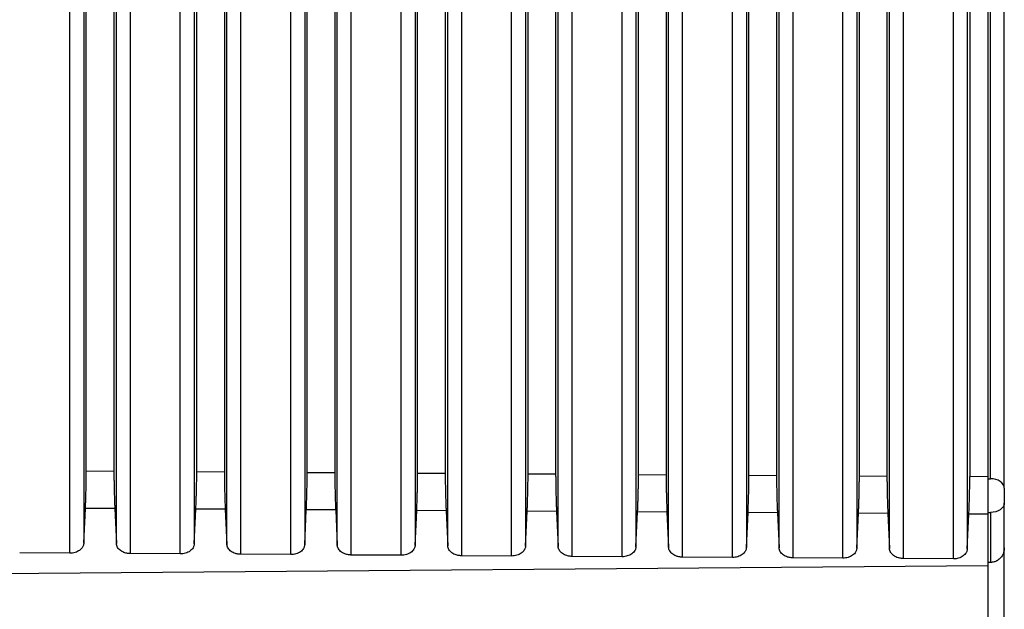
# Model space of a CAD drawing. Header units: millimetres. Extents: x -103 to 103, y 0 to 140.
# Tile 22 of 23: x 53 to 89, y 97 to 118. Entities that reach past the tile are written whole.
import ezdxf

# ---------------------------------------------------------------- set-up
doc = ezdxf.new("R2010")
doc.units = ezdxf.units.MM

msp = doc.modelspace()

# ---------------------------------------------------------------- linework, layer by layer
at = {"color": 7, "linetype": 'Continuous', "lineweight": 25}
for p, q in [((55.45, 101.62), (55.45, 139.32)), ((56.45, 139.312), (56.45, 101.613)), ((59.45, 101.594), (59.45, 139.286)), ((60.45, 139.277), (60.45, 101.588)), ((63.45, 101.568), (63.45, 139.251)), ((64.45, 139.242), (64.45, 101.562)), ((67.45, 101.543), (67.45, 139.216)), ((68.45, 139.207), (68.45, 101.536)), ((71.45, 101.517), (71.45, 139.181)), ((72.45, 139.172), (72.45, 101.511)), ((75.45, 101.492), (75.45, 139.146)), ((76.45, 139.137), (76.45, 101.485)), ((79.45, 101.466), (79.45, 139.111)), ((80.45, 139.102), (80.45, 101.46)), ((83.45, 101.441), (83.45, 139.076)), ((88.196, 101.339), (88.196, 133.499)), ((55.45, 101.62), (56.45, 101.613)), ((59.45, 101.594), (60.45, 101.588)), ((63.45, 101.568), (64.45, 101.562)), ((67.45, 101.543), (68.45, 101.536)), ((71.45, 101.517), (72.45, 101.511)), ((75.45, 101.492), (76.45, 101.485)), ((79.45, 101.466), (80.45, 101.46)), ((83.45, 101.441), (84.45, 101.434)), ((88.1, 101.411), (87.45, 101.415)), ((88.1, 101.338), (88.196, 101.339)), ((88.2, 101.339), (88.196, 101.339)), ((55.359, 99), (55.418, 100.265)), ((56.482, 100.258), (55.418, 100.265)), ((56.482, 100.258), (56.542, 98.986)), ((59.359, 98.975), (59.418, 100.239)), ((60.482, 100.232), (59.418, 100.239)), ((60.482, 100.232), (60.542, 98.961)), ((63.359, 98.949), (63.418, 100.214)), ((64.482, 100.207), (63.418, 100.214)), ((88.7, 98.831), (88.7, 100.453)), ((64.482, 100.207), (64.542, 98.935)), ((67.359, 98.924), (67.418, 100.188)), ((68.482, 100.181), (67.418, 100.188)), ((68.482, 100.181), (68.542, 98.909)), ((71.359, 98.898), (71.418, 100.162)), ((72.482, 100.156), (71.418, 100.162)), ((72.482, 100.156), (72.542, 98.884)), ((75.359, 98.872), (75.418, 100.137)), ((76.482, 100.13), (75.418, 100.137)), ((76.482, 100.13), (76.542, 98.858)), ((79.359, 98.847), (79.418, 100.111)), ((80.482, 100.104), (79.418, 100.111)), ((80.482, 100.104), (80.542, 98.833)), ((83.359, 98.821), (83.418, 100.086)), ((84.482, 100.079), (83.418, 100.086)), ((84.482, 100.079), (84.542, 98.807)), ((87.359, 98.796), (87.418, 100.06)), ((88.1, 100.056), (87.418, 100.06)), ((88.1, 100.119), (88.196, 100.118)), ((88.1, 100.056), (88.1, 98.195)), ((88.196, 100.118), (88.2, 100.118)), ((88.196, 100.118), (88.196, 98.304)), ((54.855, 98.64), (53.037, 98.652)), ((58.855, 98.615), (57.037, 98.626)), ((62.855, 98.589), (61.037, 98.601)), ((66.855, 98.564), (65.037, 98.575)), ((70.855, 98.538), (69.037, 98.55)), ((74.855, 98.512), (73.037, 98.524)), ((78.855, 98.487), (77.037, 98.499)), ((82.855, 98.461), (81.037, 98.473)), ((86.855, 98.436), (85.037, 98.447)), ((32.607, 97.753), (88.1, 98.195)), ((88.196, 98.304), (88.1, 98.305))]:
    msp.add_line(p, q, dxfattribs=at)
for points in [[(84.45, 133.601), (84.45, 123.415), (84.45, 112.677), (84.45, 101.434)], [(87.45, 133.581), (87.45, 123.396), (87.45, 112.657), (87.45, 101.415)], [(54.855, 98.64), (54.855, 110.124), (54.855, 121.083), (54.855, 131.464)], [(57.037, 131.45), (57.037, 121.069), (57.037, 110.11), (57.037, 98.626)], [(58.855, 98.615), (58.855, 110.099), (58.855, 121.057), (58.855, 131.438)], [(61.037, 131.424), (61.037, 121.043), (61.037, 110.085), (61.037, 98.601)], [(62.855, 98.589), (62.855, 110.073), (62.855, 121.031), (62.855, 131.412)], [(65.037, 131.398), (65.037, 121.017), (65.037, 110.059), (65.037, 98.575)], [(66.855, 98.564), (66.855, 110.047), (66.855, 121.005), (66.855, 131.386)], [(69.037, 131.371), (69.037, 120.991), (69.037, 110.033), (69.037, 98.55)], [(70.855, 98.538), (70.855, 110.021), (70.855, 120.979), (70.855, 131.359)], [(73.037, 131.345), (73.037, 120.965), (73.037, 110.007), (73.037, 98.524)], [(74.855, 98.512), (74.855, 109.995), (74.855, 120.953), (74.855, 131.333)], [(77.037, 131.319), (77.037, 120.939), (77.037, 109.981), (77.037, 98.499)], [(78.855, 98.487), (78.855, 109.97), (78.855, 120.927), (78.855, 131.307)], [(81.037, 131.293), (81.037, 120.913), (81.037, 109.956), (81.037, 98.473)], [(82.855, 98.461), (82.855, 109.944), (82.855, 120.901), (82.855, 131.281)], [(85.037, 131.266), (85.037, 120.887), (85.037, 109.93), (85.037, 98.447)], [(86.855, 98.436), (86.855, 109.918), (86.855, 120.875), (86.855, 131.254)], [(88.196, 98.304), (88.197, 98.304), (88.199, 98.304), (88.2, 98.304)]]:
    msp.add_open_spline(points, degree=3, dxfattribs=at)
for points, knots in [([(88.1, 133.577), (88.1, 133.091), (88.1, 132.119), (88.1, 130.652), (88.1, 129.178), (88.1, 127.696), (88.1, 126.208), (88.1, 124.712), (88.1, 123.209), (88.1, 121.699), (88.1, 120.181), (88.1, 118.657), (88.1, 117.125), (88.1, 115.586), (88.1, 114.04), (88.1, 112.487), (88.1, 110.926), (88.1, 109.358), (88.1, 107.783), (88.1, 106.201), (88.1, 104.612), (88.1, 103.016), (88.1, 101.946), (88.1, 101.411)], [0, 0, 0, 0, 0.04765, 0.0952906, 0.142923, 0.1905481, 0.2381668, 0.2857802, 0.3333891, 0.3809947, 0.4285978, 0.4761994, 0.5238006, 0.5714022, 0.6190053, 0.6666109, 0.7142198, 0.7618332, 0.8094519, 0.857077, 0.9047094, 0.95235, 1, 1, 1, 1]), ([(88.7, 100.996), (88.7, 101.506), (88.7, 102.526), (88.7, 104.047), (88.7, 105.563), (88.7, 107.072), (88.7, 108.575), (88.7, 110.071), (88.7, 111.561), (88.7, 113.045), (88.7, 114.522), (88.7, 115.993), (88.7, 117.864), (88.7, 120.127), (88.7, 122.773), (88.7, 125.396), (88.7, 127.996), (88.7, 130.574), (88.7, 132.273), (88.7, 133.123)], [0, 0, 0, 0, 0.045462, 0.090922, 0.136381, 0.181838, 0.227294, 0.272749, 0.318202, 0.363654, 0.409104, 0.454553, 0.5, 0.583369, 0.666724, 0.750064, 0.833391, 0.916702, 1, 1, 1, 1]), ([(55.359, 131.827), (55.359, 131.333), (55.359, 130.344), (55.359, 128.85), (55.359, 127.349), (55.359, 125.84), (55.359, 124.323), (55.359, 122.798), (55.359, 121.265), (55.359, 119.724), (55.359, 118.176), (55.359, 116.619), (55.359, 115.055), (55.359, 113.484), (55.359, 111.904), (55.359, 110.317), (55.359, 108.723), (55.359, 107.121), (55.359, 105.512), (55.359, 103.895), (55.359, 102.271), (55.359, 100.64), (55.359, 99.547), (55.359, 99)], [0, 0, 0, 0, 0.047547, 0.095105, 0.142672, 0.190249, 0.237835, 0.285428, 0.33303, 0.380639, 0.428255, 0.475877, 0.523506, 0.571139, 0.618777, 0.66642, 0.714067, 0.761717, 0.80937, 0.857025, 0.904682, 0.952341, 1, 1, 1, 1]), ([(56.542, 98.986), (56.542, 99.533), (56.542, 100.626), (56.542, 102.257), (56.542, 103.881), (56.542, 105.498), (56.542, 107.107), (56.542, 108.709), (56.542, 110.303), (56.542, 111.89), (56.542, 113.47), (56.542, 115.041), (56.542, 116.605), (56.542, 118.162), (56.542, 119.71), (56.542, 121.251), (56.542, 122.784), (56.542, 124.309), (56.542, 125.826), (56.542, 127.335), (56.542, 128.836), (56.542, 130.329), (56.542, 131.318), (56.542, 131.813)], [0, 0, 0, 0, 0.047659, 0.095318, 0.142975, 0.19063, 0.238283, 0.285933, 0.33358, 0.381223, 0.428861, 0.476495, 0.524123, 0.571745, 0.619361, 0.66697, 0.714572, 0.762166, 0.809751, 0.857328, 0.904895, 0.952453, 1, 1, 1, 1]), ([(59.359, 131.801), (59.359, 131.307), (59.359, 130.318), (59.359, 128.824), (59.359, 127.323), (59.359, 125.814), (59.359, 124.297), (59.359, 122.772), (59.359, 121.239), (59.359, 119.698), (59.359, 118.15), (59.359, 116.594), (59.359, 115.03), (59.359, 113.458), (59.359, 111.879), (59.359, 110.292), (59.359, 108.697), (59.359, 107.095), (59.359, 105.486), (59.359, 103.87), (59.359, 102.245), (59.359, 100.615), (59.359, 99.521), (59.359, 98.975)], [0, 0, 0, 0, 0.0475473, 0.0951049, 0.1426723, 0.1902491, 0.2378346, 0.2854285, 0.3330302, 0.3806393, 0.4282552, 0.4758775, 0.5235056, 0.5711391, 0.6187775, 0.6664202, 0.7140668, 0.7617168, 0.8093697, 0.8570249, 0.9046821, 0.9523406, 1, 1, 1, 1]), ([(60.542, 98.961), (60.542, 99.507), (60.542, 100.601), (60.542, 102.231), (60.542, 103.855), (60.542, 105.472), (60.542, 107.081), (60.542, 108.683), (60.542, 110.278), (60.542, 111.864), (60.542, 113.444), (60.542, 115.015), (60.542, 116.579), (60.542, 118.136), (60.542, 119.684), (60.542, 121.225), (60.542, 122.758), (60.542, 124.283), (60.542, 125.8), (60.542, 127.309), (60.542, 128.81), (60.542, 130.303), (60.542, 131.292), (60.542, 131.787)], [0, 0, 0, 0, 0.047659, 0.095318, 0.142975, 0.19063, 0.238283, 0.285933, 0.33358, 0.381223, 0.428861, 0.476495, 0.524123, 0.571745, 0.619361, 0.66697, 0.714572, 0.762166, 0.809751, 0.857328, 0.904895, 0.952453, 1, 1, 1, 1]), ([(63.359, 131.775), (63.359, 131.28), (63.359, 130.291), (63.359, 128.798), (63.359, 127.297), (63.359, 125.788), (63.359, 124.271), (63.359, 122.746), (63.359, 121.213), (63.359, 119.672), (63.359, 118.124), (63.359, 116.568), (63.359, 115.004), (63.359, 113.432), (63.359, 111.853), (63.359, 110.266), (63.359, 108.672), (63.359, 107.07), (63.359, 105.46), (63.359, 103.844), (63.359, 102.22), (63.359, 100.589), (63.359, 99.496), (63.359, 98.949)], [0, 0, 0, 0, 0.047547, 0.095105, 0.142672, 0.190249, 0.237835, 0.285429, 0.33303, 0.380639, 0.428255, 0.475878, 0.523506, 0.571139, 0.618777, 0.66642, 0.714067, 0.761717, 0.80937, 0.857025, 0.904682, 0.952341, 1, 1, 1, 1]), ([(64.542, 98.935), (64.542, 99.482), (64.542, 100.575), (64.542, 102.206), (64.542, 103.83), (64.542, 105.446), (64.542, 107.056), (64.542, 108.657), (64.542, 110.252), (64.542, 111.839), (64.542, 113.418), (64.542, 114.989), (64.542, 116.553), (64.542, 118.11), (64.542, 119.658), (64.542, 121.199), (64.542, 122.732), (64.542, 124.257), (64.542, 125.774), (64.542, 127.283), (64.542, 128.784), (64.542, 130.277), (64.542, 131.266), (64.542, 131.76)], [0, 0, 0, 0, 0.047659, 0.095318, 0.142975, 0.19063, 0.238283, 0.285933, 0.33358, 0.381223, 0.428861, 0.476495, 0.524123, 0.571745, 0.619361, 0.66697, 0.714572, 0.762166, 0.809751, 0.857328, 0.904895, 0.952453, 1, 1, 1, 1]), ([(67.359, 131.748), (67.359, 131.254), (67.359, 130.265), (67.359, 128.772), (67.359, 127.271), (67.359, 125.762), (67.359, 124.245), (67.359, 122.72), (67.359, 121.187), (67.359, 119.646), (67.359, 118.098), (67.359, 116.542), (67.359, 114.978), (67.359, 113.406), (67.359, 111.827), (67.359, 110.24), (67.359, 108.646), (67.359, 107.044), (67.359, 105.435), (67.359, 103.818), (67.359, 102.194), (67.359, 100.563), (67.359, 99.47), (67.359, 98.924)], [0, 0, 0, 0, 0.047547, 0.095105, 0.142672, 0.190249, 0.237835, 0.285429, 0.33303, 0.380639, 0.428255, 0.475878, 0.523506, 0.571139, 0.618778, 0.66642, 0.714067, 0.761717, 0.80937, 0.857025, 0.904682, 0.952341, 1, 1, 1, 1]), ([(68.542, 98.909), (68.542, 99.456), (68.542, 100.549), (68.542, 102.18), (68.542, 103.804), (68.542, 105.421), (68.542, 107.03), (68.542, 108.632), (68.542, 110.226), (68.542, 111.813), (68.542, 113.392), (68.542, 114.964), (68.542, 116.527), (68.542, 118.084), (68.542, 119.632), (68.542, 121.173), (68.542, 122.706), (68.542, 124.231), (68.542, 125.748), (68.542, 127.257), (68.542, 128.758), (68.542, 130.251), (68.542, 131.24), (68.542, 131.734)], [0, 0, 0, 0, 0.047659, 0.095318, 0.142975, 0.19063, 0.238283, 0.285933, 0.33358, 0.381223, 0.428861, 0.476495, 0.524123, 0.571745, 0.619361, 0.66697, 0.714572, 0.762165, 0.809751, 0.857328, 0.904895, 0.952453, 1, 1, 1, 1]), ([(71.359, 131.722), (71.359, 131.228), (71.359, 130.239), (71.359, 128.746), (71.359, 127.245), (71.359, 125.736), (71.359, 124.219), (71.359, 122.694), (71.359, 121.161), (71.359, 119.62), (71.359, 118.072), (71.359, 116.516), (71.359, 114.952), (71.359, 113.38), (71.359, 111.801), (71.359, 110.214), (71.359, 108.62), (71.359, 107.018), (71.359, 105.409), (71.359, 103.793), (71.359, 102.169), (71.359, 100.538), (71.359, 99.445), (71.359, 98.898)], [0, 0, 0, 0, 0.047547, 0.095105, 0.142672, 0.190249, 0.237835, 0.285429, 0.33303, 0.380639, 0.428255, 0.475878, 0.523506, 0.571139, 0.618778, 0.66642, 0.714067, 0.761717, 0.80937, 0.857025, 0.904682, 0.952341, 1, 1, 1, 1]), ([(72.542, 98.884), (72.542, 99.431), (72.542, 100.524), (72.542, 102.154), (72.542, 103.778), (72.542, 105.395), (72.542, 107.004), (72.542, 108.606), (72.542, 110.2), (72.542, 111.787), (72.542, 113.366), (72.542, 114.938), (72.542, 116.502), (72.542, 118.058), (72.542, 119.606), (72.542, 121.147), (72.542, 122.68), (72.542, 124.205), (72.542, 125.721), (72.542, 127.23), (72.542, 128.731), (72.542, 130.225), (72.542, 131.213), (72.542, 131.708)], [0, 0, 0, 0, 0.047659, 0.095318, 0.142975, 0.19063, 0.238283, 0.285933, 0.33358, 0.381223, 0.428861, 0.476495, 0.524123, 0.571745, 0.619361, 0.66697, 0.714572, 0.762165, 0.809751, 0.857328, 0.904895, 0.952453, 1, 1, 1, 1]), ([(75.359, 131.696), (75.359, 131.202), (75.359, 130.213), (75.359, 128.719), (75.359, 127.219), (75.359, 125.71), (75.359, 124.193), (75.359, 122.668), (75.359, 121.135), (75.359, 119.594), (75.359, 118.046), (75.359, 116.49), (75.359, 114.926), (75.359, 113.354), (75.359, 111.775), (75.359, 110.188), (75.359, 108.594), (75.359, 106.992), (75.359, 105.383), (75.359, 103.767), (75.359, 102.143), (75.359, 100.512), (75.359, 99.419), (75.359, 98.872)], [0, 0, 0, 0, 0.0475473, 0.0951049, 0.1426724, 0.1902491, 0.2378347, 0.2854286, 0.3330303, 0.3806394, 0.4282553, 0.4758776, 0.5235057, 0.5711392, 0.6187776, 0.6664203, 0.7140669, 0.7617169, 0.8093697, 0.857025, 0.9046821, 0.9523406, 1, 1, 1, 1]), ([(76.542, 98.858), (76.542, 99.405), (76.542, 100.498), (76.542, 102.129), (76.542, 103.753), (76.542, 105.369), (76.542, 106.978), (76.542, 108.58), (76.542, 110.174), (76.542, 111.761), (76.542, 113.34), (76.542, 114.912), (76.542, 116.476), (76.542, 118.032), (76.542, 119.58), (76.542, 121.121), (76.542, 122.654), (76.542, 124.178), (76.542, 125.695), (76.542, 127.204), (76.542, 128.705), (76.542, 130.198), (76.542, 131.187), (76.542, 131.682)], [0, 0, 0, 0, 0.047659, 0.095318, 0.142975, 0.19063, 0.238283, 0.285933, 0.33358, 0.381223, 0.428861, 0.476494, 0.524123, 0.571745, 0.619361, 0.66697, 0.714572, 0.762165, 0.809751, 0.857328, 0.904895, 0.952453, 1, 1, 1, 1]), ([(79.359, 131.67), (79.359, 131.175), (79.359, 130.187), (79.359, 128.693), (79.359, 127.192), (79.359, 125.684), (79.359, 124.167), (79.359, 122.642), (79.359, 121.109), (79.359, 119.568), (79.359, 118.02), (79.359, 116.464), (79.359, 114.9), (79.359, 113.329), (79.359, 111.749), (79.359, 110.163), (79.359, 108.568), (79.359, 106.967), (79.359, 105.358), (79.359, 103.741), (79.359, 102.117), (79.359, 100.487), (79.359, 99.393), (79.359, 98.847)], [0, 0, 0, 0, 0.047547, 0.095105, 0.142672, 0.190249, 0.237835, 0.285429, 0.33303, 0.380639, 0.428255, 0.475878, 0.523506, 0.571139, 0.618778, 0.66642, 0.714067, 0.761717, 0.80937, 0.857025, 0.904682, 0.952341, 1, 1, 1, 1]), ([(80.542, 98.833), (80.542, 99.379), (80.542, 100.473), (80.542, 102.103), (80.542, 103.727), (80.542, 105.344), (80.542, 106.953), (80.542, 108.554), (80.542, 110.149), (80.542, 111.735), (80.542, 113.314), (80.542, 114.886), (80.542, 116.45), (80.542, 118.006), (80.542, 119.554), (80.542, 121.095), (80.542, 122.628), (80.542, 124.152), (80.542, 125.669), (80.542, 127.178), (80.542, 128.679), (80.542, 130.172), (80.542, 131.161), (80.542, 131.655)], [0, 0, 0, 0, 0.0476594, 0.095318, 0.1429751, 0.1906304, 0.2382832, 0.2859332, 0.3335798, 0.3812226, 0.428861, 0.4764945, 0.5241226, 0.5717449, 0.6193608, 0.6669698, 0.7145716, 0.7621654, 0.809751, 0.8573277, 0.9048951, 0.9524527, 1, 1, 1, 1]), ([(83.359, 131.643), (83.359, 131.149), (83.359, 130.16), (83.359, 128.667), (83.359, 127.166), (83.359, 125.657), (83.359, 124.141), (83.359, 122.616), (83.359, 121.083), (83.359, 119.542), (83.359, 117.994), (83.359, 116.438), (83.359, 114.874), (83.359, 113.303), (83.359, 111.724), (83.359, 110.137), (83.359, 108.543), (83.359, 106.941), (83.359, 105.332), (83.359, 103.715), (83.359, 102.092), (83.359, 100.461), (83.359, 99.368), (83.359, 98.821)], [0, 0, 0, 0, 0.047547, 0.095105, 0.142672, 0.190249, 0.237835, 0.285429, 0.33303, 0.380639, 0.428255, 0.475878, 0.523506, 0.571139, 0.618778, 0.66642, 0.714067, 0.761717, 0.80937, 0.857025, 0.904682, 0.952341, 1, 1, 1, 1]), ([(84.542, 98.807), (84.542, 99.329), (84.542, 100.392), (84.542, 102.007), (84.542, 103.671), (84.542, 105.384), (84.542, 107.145), (84.542, 108.952), (84.542, 110.806), (84.542, 112.705), (84.542, 114.648), (84.542, 116.634), (84.542, 118.662), (84.542, 120.731), (84.542, 122.84), (84.542, 124.988), (84.542, 127.172), (84.542, 129.394), (84.542, 130.878), (84.542, 131.629)], [0, 0, 0, 0, 0.045503, 0.092671, 0.141505, 0.192003, 0.244166, 0.297994, 0.353487, 0.410645, 0.469468, 0.529956, 0.592109, 0.655928, 0.721412, 0.788561, 0.857375, 0.927855, 1, 1, 1, 1]), ([(87.359, 131.617), (87.359, 131.125), (87.359, 130.148), (87.359, 128.684), (87.359, 127.235), (87.359, 125.802), (87.359, 124.385), (87.359, 122.983), (87.359, 121.598), (87.359, 120.23), (87.359, 118.879), (87.359, 117.545), (87.359, 116.229), (87.359, 114.931), (87.359, 113.651), (87.359, 112.39), (87.359, 111.148), (87.359, 109.925), (87.359, 108.721), (87.359, 107.537), (87.359, 106.373), (87.359, 105.23), (87.359, 104.106), (87.359, 103.004), (87.359, 101.922), (87.359, 100.861), (87.359, 99.822), (87.359, 99.135), (87.359, 98.796)], [0, 0, 0, 0, 0.047345, 0.093979, 0.139903, 0.185115, 0.229617, 0.273409, 0.316489, 0.358859, 0.400518, 0.441467, 0.481704, 0.521232, 0.560048, 0.598154, 0.63555, 0.672234, 0.708208, 0.743472, 0.778025, 0.811867, 0.844999, 0.87742, 0.909131, 0.940131, 0.970421, 1, 1, 1, 1]), ([(55.418, 100.265), (55.419, 100.288), (55.421, 100.336), (55.424, 100.413), (55.427, 100.494), (55.431, 100.608), (55.436, 100.759), (55.441, 100.944), (55.445, 101.13), (55.448, 101.309), (55.45, 101.477), (55.45, 101.572), (55.45, 101.62)], [0, 0, 0, 0, 0.062814, 0.125089, 0.187373, 0.25021, 0.37509, 0.50004, 0.624227, 0.749475, 0.875195, 1, 1, 1, 1]), ([(56.45, 101.613), (56.45, 101.59), (56.45, 101.544), (56.451, 101.467), (56.451, 101.387), (56.453, 101.274), (56.455, 101.125), (56.459, 100.939), (56.464, 100.753), (56.469, 100.573), (56.476, 100.403), (56.48, 100.306), (56.482, 100.258)], [0, 0, 0, 0, 0.062816, 0.125089, 0.187371, 0.25021, 0.375091, 0.500039, 0.624225, 0.749466, 0.875189, 1, 1, 1, 1]), ([(59.418, 100.239), (59.419, 100.263), (59.421, 100.31), (59.424, 100.387), (59.427, 100.469), (59.431, 100.583), (59.436, 100.733), (59.441, 100.919), (59.445, 101.105), (59.448, 101.283), (59.45, 101.452), (59.45, 101.547), (59.45, 101.594)], [0, 0, 0, 0, 0.062814, 0.125089, 0.187373, 0.25021, 0.37509, 0.50004, 0.624227, 0.749475, 0.875195, 1, 1, 1, 1]), ([(60.45, 101.588), (60.45, 101.564), (60.45, 101.518), (60.451, 101.442), (60.451, 101.361), (60.453, 101.248), (60.455, 101.099), (60.459, 100.914), (60.464, 100.727), (60.469, 100.548), (60.476, 100.377), (60.48, 100.281), (60.482, 100.232)], [0, 0, 0, 0, 0.062816, 0.125089, 0.187371, 0.25021, 0.375091, 0.500039, 0.624225, 0.749466, 0.875189, 1, 1, 1, 1]), ([(63.418, 100.214), (63.419, 100.237), (63.421, 100.284), (63.424, 100.362), (63.427, 100.443), (63.431, 100.557), (63.436, 100.708), (63.441, 100.893), (63.445, 101.079), (63.448, 101.258), (63.45, 101.426), (63.45, 101.521), (63.45, 101.568)], [0, 0, 0, 0, 0.062814, 0.125089, 0.187373, 0.25021, 0.37509, 0.50004, 0.624227, 0.749475, 0.875195, 1, 1, 1, 1]), ([(64.45, 101.562), (64.45, 101.539), (64.45, 101.493), (64.451, 101.416), (64.451, 101.336), (64.453, 101.223), (64.455, 101.073), (64.459, 100.888), (64.464, 100.702), (64.469, 100.522), (64.476, 100.352), (64.48, 100.255), (64.482, 100.207)], [0, 0, 0, 0, 0.062816, 0.125089, 0.187371, 0.25021, 0.375091, 0.500039, 0.624225, 0.749466, 0.875189, 1, 1, 1, 1]), ([(67.418, 100.188), (67.419, 100.212), (67.421, 100.259), (67.424, 100.336), (67.427, 100.418), (67.431, 100.532), (67.436, 100.682), (67.441, 100.868), (67.445, 101.054), (67.448, 101.232), (67.45, 101.4), (67.45, 101.495), (67.45, 101.543)], [0, 0, 0, 0, 0.0628143, 0.1250895, 0.1873726, 0.2502102, 0.3750899, 0.5000403, 0.6242271, 0.7494754, 0.8751947, 1, 1, 1, 1]), ([(68.45, 101.536), (68.45, 101.513), (68.45, 101.467), (68.451, 101.391), (68.451, 101.31), (68.453, 101.197), (68.455, 101.048), (68.459, 100.862), (68.464, 100.676), (68.469, 100.496), (68.476, 100.326), (68.48, 100.229), (68.482, 100.181)], [0, 0, 0, 0, 0.062816, 0.125089, 0.187371, 0.25021, 0.375091, 0.500039, 0.624225, 0.749466, 0.875189, 1, 1, 1, 1]), ([(71.418, 100.162), (71.419, 100.186), (71.421, 100.233), (71.424, 100.311), (71.427, 100.392), (71.431, 100.506), (71.436, 100.656), (71.441, 100.842), (71.445, 101.028), (71.448, 101.207), (71.45, 101.375), (71.45, 101.47), (71.45, 101.517)], [0, 0, 0, 0, 0.062814, 0.125089, 0.187373, 0.25021, 0.37509, 0.50004, 0.624227, 0.749475, 0.875195, 1, 1, 1, 1]), ([(72.45, 101.511), (72.45, 101.488), (72.45, 101.441), (72.451, 101.365), (72.451, 101.285), (72.453, 101.172), (72.455, 101.022), (72.459, 100.837), (72.464, 100.651), (72.469, 100.471), (72.476, 100.301), (72.48, 100.204), (72.482, 100.156)], [0, 0, 0, 0, 0.0628156, 0.1250895, 0.1873712, 0.2502099, 0.3750911, 0.5000385, 0.6242254, 0.7494657, 0.8751887, 1, 1, 1, 1]), ([(75.418, 100.137), (75.419, 100.16), (75.421, 100.208), (75.424, 100.285), (75.427, 100.367), (75.431, 100.48), (75.436, 100.631), (75.441, 100.817), (75.445, 101.002), (75.448, 101.181), (75.45, 101.349), (75.45, 101.444), (75.45, 101.492)], [0, 0, 0, 0, 0.062814, 0.125089, 0.187373, 0.25021, 0.37509, 0.50004, 0.624227, 0.749475, 0.875195, 1, 1, 1, 1]), ([(76.45, 101.485), (76.45, 101.462), (76.45, 101.416), (76.451, 101.34), (76.451, 101.259), (76.453, 101.146), (76.455, 100.997), (76.459, 100.811), (76.464, 100.625), (76.469, 100.445), (76.476, 100.275), (76.48, 100.178), (76.482, 100.13)], [0, 0, 0, 0, 0.062816, 0.125089, 0.187371, 0.25021, 0.375091, 0.500039, 0.624225, 0.749466, 0.875189, 1, 1, 1, 1]), ([(79.418, 100.111), (79.419, 100.135), (79.421, 100.182), (79.424, 100.259), (79.427, 100.341), (79.431, 100.455), (79.436, 100.605), (79.441, 100.791), (79.445, 100.977), (79.448, 101.155), (79.45, 101.324), (79.45, 101.419), (79.45, 101.466)], [0, 0, 0, 0, 0.062814, 0.125089, 0.187373, 0.25021, 0.37509, 0.50004, 0.624227, 0.749475, 0.875195, 1, 1, 1, 1]), ([(80.45, 101.46), (80.45, 101.436), (80.45, 101.39), (80.451, 101.314), (80.451, 101.233), (80.453, 101.121), (80.455, 100.971), (80.459, 100.786), (80.464, 100.599), (80.469, 100.42), (80.476, 100.25), (80.48, 100.153), (80.482, 100.104)], [0, 0, 0, 0, 0.062816, 0.125089, 0.187371, 0.25021, 0.375091, 0.500039, 0.624225, 0.749466, 0.875189, 1, 1, 1, 1]), ([(83.418, 100.086), (83.419, 100.109), (83.421, 100.156), (83.424, 100.234), (83.427, 100.315), (83.431, 100.429), (83.436, 100.58), (83.441, 100.765), (83.445, 100.951), (83.448, 101.13), (83.45, 101.298), (83.45, 101.393), (83.45, 101.441)], [0, 0, 0, 0, 0.062814, 0.125089, 0.187373, 0.25021, 0.37509, 0.50004, 0.624227, 0.749475, 0.875195, 1, 1, 1, 1]), ([(84.45, 101.434), (84.45, 101.411), (84.45, 101.365), (84.451, 101.288), (84.451, 101.208), (84.453, 101.095), (84.455, 100.946), (84.459, 100.76), (84.464, 100.574), (84.469, 100.394), (84.476, 100.224), (84.48, 100.127), (84.482, 100.079)], [0, 0, 0, 0, 0.062816, 0.125089, 0.187371, 0.25021, 0.375091, 0.500039, 0.624225, 0.749466, 0.875189, 1, 1, 1, 1]), ([(87.418, 100.06), (87.419, 100.084), (87.421, 100.131), (87.424, 100.208), (87.427, 100.29), (87.431, 100.404), (87.436, 100.554), (87.441, 100.74), (87.445, 100.926), (87.448, 101.104), (87.45, 101.272), (87.45, 101.368), (87.45, 101.415)], [0, 0, 0, 0, 0.062814, 0.12509, 0.187373, 0.25021, 0.37509, 0.50004, 0.624227, 0.749475, 0.875195, 1, 1, 1, 1]), ([(88.1, 101.411), (88.1, 101.388), (88.1, 101.342), (88.1, 101.265), (88.1, 101.184), (88.1, 101.071), (88.1, 100.922), (88.1, 100.736), (88.1, 100.55), (88.1, 100.37), (88.1, 100.201), (88.1, 100.104), (88.1, 100.056)], [0, 0, 0, 0, 0.062485, 0.124745, 0.187332, 0.250792, 0.375642, 0.500225, 0.624779, 0.750055, 0.874849, 1, 1, 1, 1]), ([(88.7, 100.996), (88.7, 101.086), (88.646, 101.175), (88.461, 101.302), (88.331, 101.339), (88.2, 101.339)], [0, 0, 0, 0, 0.5, 0.5, 1, 1, 1, 1]), ([(88.7, 100.996), (88.7, 100.984), (88.7, 100.96), (88.7, 100.92), (88.7, 100.845), (88.7, 100.751), (88.7, 100.649), (88.7, 100.576), (88.7, 100.509), (88.7, 100.471), (88.7, 100.453)], [0, 0, 0, 0, 0.080022, 0.16013, 0.241461, 0.499451, 0.627568, 0.758668, 0.878611, 1, 1, 1, 1]), ([(88.7, 100.453), (88.7, 100.365), (88.646, 100.278), (88.461, 100.154), (88.331, 100.118), (88.2, 100.118)], [0, 0, 0, 0, 0.5, 0.5, 1, 1, 1, 1]), ([(55.359, 99), (55.357, 98.985), (55.354, 98.953), (55.339, 98.906), (55.313, 98.854), (55.271, 98.798), (55.208, 98.743), (55.132, 98.698), (55.046, 98.666), (54.952, 98.644), (54.887, 98.641), (54.855, 98.64)], [0, 0, 0, 0, 0.082041, 0.165158, 0.250685, 0.372994, 0.499847, 0.621098, 0.749234, 0.87388, 1, 1, 1, 1]), ([(57.037, 98.626), (57.016, 98.627), (56.974, 98.629), (56.911, 98.639), (56.841, 98.656), (56.765, 98.686), (56.691, 98.73), (56.629, 98.785), (56.583, 98.847), (56.55, 98.915), (56.544, 98.962), (56.542, 98.986)], [0, 0, 0, 0, 0.081992, 0.165096, 0.250641, 0.372895, 0.499839, 0.62106, 0.749227, 0.87379, 1, 1, 1, 1]), ([(59.359, 98.975), (59.357, 98.959), (59.354, 98.927), (59.339, 98.881), (59.313, 98.828), (59.271, 98.772), (59.208, 98.718), (59.132, 98.673), (59.046, 98.64), (58.952, 98.618), (58.887, 98.616), (58.855, 98.615)], [0, 0, 0, 0, 0.0820414, 0.1651579, 0.2506845, 0.3729936, 0.4998473, 0.6210982, 0.7492342, 0.8738802, 1, 1, 1, 1]), ([(61.037, 98.601), (61.016, 98.602), (60.974, 98.603), (60.911, 98.613), (60.841, 98.631), (60.765, 98.66), (60.691, 98.704), (60.629, 98.759), (60.583, 98.821), (60.55, 98.889), (60.544, 98.937), (60.542, 98.961)], [0, 0, 0, 0, 0.081992, 0.165096, 0.250641, 0.372895, 0.499839, 0.62106, 0.749227, 0.87379, 1, 1, 1, 1]), ([(63.359, 98.949), (63.357, 98.933), (63.354, 98.902), (63.339, 98.855), (63.313, 98.803), (63.271, 98.746), (63.208, 98.692), (63.132, 98.647), (63.046, 98.614), (62.952, 98.592), (62.887, 98.59), (62.855, 98.589)], [0, 0, 0, 0, 0.0820414, 0.1651579, 0.2506846, 0.3729936, 0.4998473, 0.6210982, 0.7492342, 0.8738802, 1, 1, 1, 1]), ([(65.037, 98.575), (65.016, 98.576), (64.974, 98.577), (64.911, 98.587), (64.841, 98.605), (64.765, 98.635), (64.691, 98.679), (64.629, 98.733), (64.583, 98.796), (64.55, 98.864), (64.544, 98.911), (64.542, 98.935)], [0, 0, 0, 0, 0.0819924, 0.1650963, 0.250641, 0.372895, 0.4998387, 0.6210603, 0.7492269, 0.8737898, 1, 1, 1, 1]), ([(67.359, 98.924), (67.357, 98.908), (67.354, 98.876), (67.339, 98.83), (67.313, 98.777), (67.271, 98.721), (67.208, 98.667), (67.132, 98.621), (67.046, 98.589), (66.952, 98.567), (66.887, 98.565), (66.855, 98.564)], [0, 0, 0, 0, 0.082041, 0.165158, 0.250685, 0.372994, 0.499847, 0.621098, 0.749234, 0.87388, 1, 1, 1, 1]), ([(69.037, 98.55), (69.016, 98.55), (68.974, 98.552), (68.911, 98.562), (68.841, 98.579), (68.765, 98.609), (68.691, 98.653), (68.629, 98.708), (68.583, 98.77), (68.55, 98.838), (68.544, 98.886), (68.542, 98.909)], [0, 0, 0, 0, 0.081992, 0.165096, 0.250641, 0.372895, 0.499839, 0.62106, 0.749227, 0.87379, 1, 1, 1, 1]), ([(71.359, 98.898), (71.357, 98.882), (71.354, 98.851), (71.339, 98.804), (71.313, 98.752), (71.271, 98.695), (71.208, 98.641), (71.132, 98.596), (71.046, 98.563), (70.952, 98.541), (70.887, 98.539), (70.855, 98.538)], [0, 0, 0, 0, 0.082041, 0.165158, 0.250685, 0.372994, 0.499847, 0.621098, 0.749234, 0.87388, 1, 1, 1, 1]), ([(73.037, 98.524), (73.016, 98.525), (72.974, 98.526), (72.911, 98.536), (72.841, 98.554), (72.765, 98.583), (72.691, 98.628), (72.629, 98.682), (72.583, 98.744), (72.55, 98.813), (72.544, 98.86), (72.542, 98.884)], [0, 0, 0, 0, 0.081992, 0.165096, 0.250641, 0.372895, 0.499839, 0.62106, 0.749227, 0.87379, 1, 1, 1, 1]), ([(75.359, 98.872), (75.357, 98.857), (75.354, 98.825), (75.339, 98.778), (75.313, 98.726), (75.271, 98.67), (75.208, 98.615), (75.132, 98.57), (75.046, 98.538), (74.952, 98.516), (74.887, 98.514), (74.855, 98.512)], [0, 0, 0, 0, 0.082041, 0.165158, 0.250685, 0.372994, 0.499847, 0.621098, 0.749234, 0.87388, 1, 1, 1, 1]), ([(77.037, 98.499), (77.016, 98.499), (76.974, 98.501), (76.911, 98.511), (76.841, 98.528), (76.765, 98.558), (76.691, 98.602), (76.629, 98.657), (76.583, 98.719), (76.55, 98.787), (76.544, 98.834), (76.542, 98.858)], [0, 0, 0, 0, 0.081992, 0.165096, 0.250641, 0.372895, 0.499839, 0.62106, 0.749227, 0.87379, 1, 1, 1, 1]), ([(79.359, 98.847), (79.357, 98.831), (79.354, 98.8), (79.339, 98.753), (79.313, 98.7), (79.271, 98.644), (79.208, 98.59), (79.132, 98.545), (79.046, 98.512), (78.952, 98.49), (78.887, 98.488), (78.855, 98.487)], [0, 0, 0, 0, 0.082041, 0.165158, 0.250685, 0.372994, 0.499847, 0.621098, 0.749234, 0.87388, 1, 1, 1, 1]), ([(81.037, 98.473), (81.016, 98.474), (80.974, 98.475), (80.911, 98.485), (80.841, 98.503), (80.765, 98.532), (80.691, 98.576), (80.629, 98.631), (80.583, 98.693), (80.55, 98.761), (80.544, 98.809), (80.542, 98.833)], [0, 0, 0, 0, 0.081992, 0.165096, 0.250641, 0.372895, 0.499839, 0.62106, 0.749227, 0.87379, 1, 1, 1, 1]), ([(83.359, 98.821), (83.357, 98.806), (83.354, 98.774), (83.339, 98.727), (83.313, 98.675), (83.271, 98.619), (83.208, 98.564), (83.132, 98.519), (83.046, 98.486), (82.952, 98.465), (82.887, 98.462), (82.855, 98.461)], [0, 0, 0, 0, 0.0820415, 0.165158, 0.2506846, 0.3729936, 0.4998473, 0.6210983, 0.7492342, 0.8738802, 1, 1, 1, 1]), ([(85.037, 98.447), (85.016, 98.448), (84.974, 98.449), (84.911, 98.46), (84.841, 98.477), (84.765, 98.507), (84.691, 98.551), (84.629, 98.605), (84.583, 98.668), (84.55, 98.736), (84.544, 98.783), (84.542, 98.807)], [0, 0, 0, 0, 0.081992, 0.165095, 0.25064, 0.372894, 0.499838, 0.62106, 0.749226, 0.873788, 1, 1, 1, 1]), ([(87.359, 98.796), (87.357, 98.78), (87.354, 98.748), (87.339, 98.702), (87.313, 98.649), (87.271, 98.593), (87.208, 98.539), (87.132, 98.493), (87.046, 98.461), (86.952, 98.439), (86.887, 98.437), (86.855, 98.436)], [0, 0, 0, 0, 0.082046, 0.165163, 0.250685, 0.372994, 0.499848, 0.621099, 0.749235, 0.873881, 1, 1, 1, 1]), ([(88.7, 98.831), (88.699, 98.81), (88.698, 98.771), (88.689, 98.718), (88.678, 98.675), (88.658, 98.617), (88.624, 98.547), (88.556, 98.455), (88.46, 98.374), (88.333, 98.315), (88.243, 98.308), (88.2, 98.304)], [0, 0, 0, 0, 0.081197, 0.150024, 0.206495, 0.250622, 0.38406, 0.500734, 0.678597, 0.844204, 1, 1, 1, 1]), ([(88.7, 95.565), (88.7, 95.891), (88.7, 96.688), (88.7, 97.365), (88.7, 97.815), (88.7, 98.021), (88.7, 98.208), (88.7, 98.376), (88.7, 98.524), (88.7, 98.651), (88.7, 98.76), (88.7, 98.815), (88.7, 98.842)], [0, 0, 0, 0, 0.186409, 0.455226, 0.523339, 0.591449, 0.659556, 0.727661, 0.795759, 0.863849, 0.931929, 1, 1, 1, 1]), ([(88.1, 98.305), (88.1, 98.294), (88.1, 98.253), (88.1, 97.861), (88.1, 97.097), (88.1, 96.458), (88.1, 96.01), (88.1, 96.008)], [0, 0, 0, 0, 0.109903, 0.406208, 0.702513, 0.998819, 1, 1, 1, 1])]:
    msp.add_open_spline(points, degree=3, knots=knots, dxfattribs=at)

doc.saveas('drawing.dxf')
